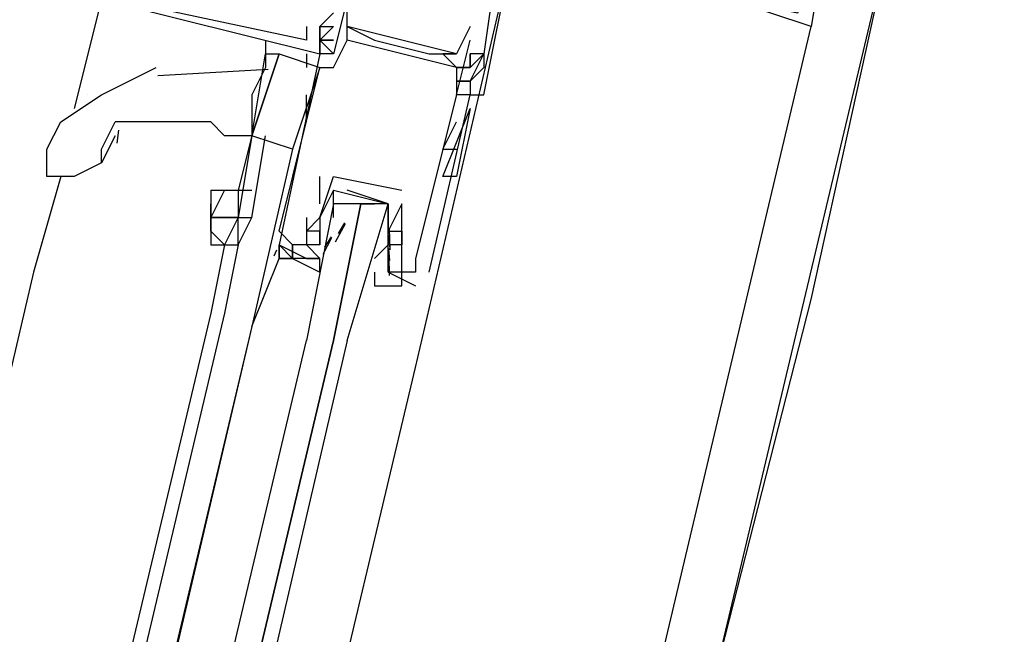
# Model space of a CAD drawing. Header units: feet. Extents: x -79 to 198, y -22 to 181.
# Tile 111 of 256: x 120.867 to 121.829, y 48.117 to 48.718. Entities that reach past the tile are written whole.
import ezdxf

# ---------------------------------------------------------------- set-up
doc = ezdxf.new("R2010")
doc.units = ezdxf.units.FT
doc.layers.add('A-LINEA', color=7, linetype='CONTINUOUS')

msp = doc.modelspace()

# ---------------------------------------------------------------- linework, layer by layer
at = {"layer": 'A-LINEA'}
for p, q in [((119.84, 40.8844), (122.8667, 53.6444)), ((121.2533, 48.3778), (121.3467, 48.7778)), ((120.9467, 48.7378), (120.92, 48.6311)), ((119.8667, 41.2311), (121.64, 48.7111)), ((119.8667, 41.2311), (121.64, 48.7111)), ((121.1467, 48.7111), (121.1467, 48.7111)), ((121.1467, 48.7111), (121.1467, 48.7111)), ((121.1467, 48.7111), (121.1467, 48.7111)), ((121.16, 48.7111), (121.1733, 48.7111)), ((121.16, 48.7111), (121.1733, 48.7111)), ((121.16, 48.7111), (121.16, 48.7111)), ((121.16, 48.7111), (121.16, 48.7111)), ((121.16, 48.7111), (121.1733, 48.7111)), ((121.16, 48.7111), (121.1733, 48.7111)), ((121.16, 48.7111), (121.16, 48.7111)), ((121.16, 48.7111), (121.16, 48.7111)), ((121.16, 48.7111), (121.1733, 48.7111)), ((121.16, 48.7111), (121.1733, 48.7111)), ((121.16, 48.7111), (121.16, 48.7111)), ((121.16, 48.7111), (121.16, 48.7111)), ((121.1867, 48.7111), (121.1867, 48.7111)), ((121.1867, 48.7111), (121.1867, 48.7111)), ((121.3067, 48.7111), (121.3067, 48.7111)), ((121.64, 48.7111), (121.64, 48.7111)), ((121.64, 48.7111), (121.64, 48.7111)), ((121.64, 48.7111), (121.64, 48.7111)), ((121.1067, 48.6978), (121.1067, 48.6844)), ((121.1467, 48.6978), (121.1467, 48.6978)), ((121.1467, 48.6978), (121.1467, 48.6978)), ((121.1467, 48.6978), (121.1467, 48.6978)), ((121.16, 48.6978), (121.16, 48.6978)), ((121.16, 48.6978), (121.16, 48.6978)), ((121.16, 48.6978), (121.16, 48.6978)), ((121.16, 48.6978), (121.16, 48.6978)), ((121.16, 48.6978), (121.16, 48.6978)), ((121.16, 48.6978), (121.16, 48.6978)), ((121.1867, 48.6978), (121.1867, 48.6978)), ((121.2933, 48.6711), (121.1867, 48.6978)), ((121.2933, 48.6711), (121.1867, 48.6978)), ((121.2933, 48.6711), (121.1867, 48.6978)), ((121.2133, 48.6978), (121.2133, 48.6978)), ((121.3067, 48.6978), (121.3067, 48.6978)), ((121.1467, 48.6844), (121.1467, 48.6711)), ((121.16, 48.6844), (121.16, 48.6844)), ((121.16, 48.6844), (121.16, 48.6844)), ((121.16, 48.6844), (121.16, 48.6844)), ((121.16, 48.6844), (121.16, 48.6844)), ((121.16, 48.6844), (121.16, 48.6844)), ((121.16, 48.6844), (121.16, 48.6844)), ((121.16, 48.6844), (121.16, 48.6844)), ((121.1733, 48.6844), (121.1733, 48.6844)), ((121.2667, 48.6844), (121.2667, 48.6844)), ((121.28, 48.6844), (121.28, 48.6844)), ((121.2933, 48.6844), (121.2933, 48.6844)), ((121.2933, 48.6844), (121.2933, 48.6844)), ((121.3067, 48.6844), (121.3067, 48.6844)), ((121.3067, 48.6844), (121.3067, 48.6844)), ((121.3067, 48.6844), (121.3067, 48.6844)), ((121.3067, 48.6711), (121.3067, 48.6844)), ((121.3067, 48.6711), (121.3067, 48.6844)), ((121.32, 48.6844), (121.32, 48.6844)), ((121.32, 48.6844), (121.32, 48.6844)), ((121.32, 48.6844), (121.32, 48.6844)), ((121.32, 48.6844), (121.32, 48.6844)), ((121.32, 48.6844), (121.32, 48.6844)), ((121.32, 48.6844), (121.32, 48.6844)), ((121.1093, 48.669), (121.0017, 48.6628)), ((121.16, 48.6711), (121.1333, 48.5911)), ((121.16, 48.6711), (121.16, 48.6711)), ((121.1733, 48.6711), (121.1733, 48.6711)), ((121.2933, 48.6711), (121.2933, 48.6711)), ((121.3067, 48.6711), (121.3067, 48.6711)), ((121.3067, 48.6711), (121.3067, 48.6711)), ((121.3067, 48.6711), (121.3067, 48.6711)), ((121.3067, 48.6711), (121.3067, 48.6711)), ((121.32, 48.6711), (121.32, 48.6711)), ((121.32, 48.6711), (121.32, 48.6711)), ((121.32, 48.6711), (121.32, 48.6711)), ((121.3067, 48.6578), (121.2933, 48.6578)), ((121.3067, 48.6578), (121.2933, 48.6578)), ((121.3067, 48.6578), (121.3067, 48.6578)), ((121.3067, 48.6578), (121.3067, 48.6578)), ((121.3067, 48.6578), (121.3067, 48.6578)), ((120.9333, 48.6444), (120.9333, 48.6444)), ((121.1467, 48.6178), (121.1467, 48.6444)), ((121.2933, 48.6444), (121.2933, 48.6444)), ((121.2933, 48.6444), (121.2933, 48.6444)), ((121.3067, 48.6444), (121.3067, 48.6444)), ((121.3067, 48.6444), (121.3067, 48.6444)), ((121.3067, 48.6444), (121.3067, 48.6444)), ((121.3067, 48.6444), (121.3067, 48.6444)), ((121.32, 48.6444), (121.32, 48.6444)), ((121.32, 48.6444), (121.32, 48.6444)), ((121.32, 48.6444), (121.32, 48.6444)), ((121.28, 48.5644), (121.3067, 48.6311)), ((121.28, 48.5644), (121.3067, 48.6311)), ((121.3067, 48.6311), (121.3067, 48.6311)), ((121.28, 48.5911), (121.2933, 48.6178)), ((121.2933, 48.6178), (121.2933, 48.6178)), ((120.96, 48.6044), (120.9467, 48.5778)), ((120.9632, 48.6099), (120.9614, 48.5971)), ((121.0933, 48.6044), (121.08, 48.5511)), ((121.0933, 48.6044), (121.0933, 48.6044)), ((121.0933, 48.6044), (121.0933, 48.6044)), ((121.0933, 48.6044), (121.0933, 48.6044)), ((121.28, 48.5911), (121.2933, 48.5911)), ((120.9067, 48.5644), (120.88, 48.4711)), ((121.16, 48.5378), (121.16, 48.5644)), ((121.16, 48.5644), (121.16, 48.5644)), ((121.1733, 48.5644), (121.1733, 48.5644)), ((121.1733, 48.5644), (121.1733, 48.5644)), ((121.2933, 48.5644), (121.2933, 48.5644)), ((121.24, 48.5511), (121.24, 48.5511)), ((121.24, 48.5511), (121.24, 48.5511)), ((121.16, 48.5378), (121.16, 48.5378)), ((121.2, 48.5378), (121.2133, 48.5378)), ((121.24, 48.5378), (121.24, 48.5378)), ((121.24, 48.5378), (121.24, 48.5378)), ((121.1467, 48.5244), (121.1467, 48.5244)), ((121.16, 48.5244), (121.16, 48.5244)), ((121.16, 48.5244), (121.16, 48.5244)), ((121.1733, 48.5244), (121.1733, 48.5244)), ((121.1753, 48.5006), (121.185, 48.5186)), ((121.1782, 48.5089), (121.1844, 48.5191)), ((121.2267, 48.5244), (121.2267, 48.5244)), ((121.12, 48.5111), (121.12, 48.5111)), ((121.1467, 48.5111), (121.1467, 48.5111)), ((121.16, 48.5111), (121.16, 48.5111)), ((121.16, 48.4978), (121.16, 48.5111)), ((121.1733, 48.5111), (121.1733, 48.5111)), ((121.2267, 48.5111), (121.2267, 48.5111)), ((121.2275, 48.5134), (121.2281, 48.493)), ((121.24, 48.5111), (121.24, 48.5111)), ((121.24, 48.5111), (121.24, 48.5111)), ((121.1631, 48.4886), (121.1715, 48.5048)), ((121.1649, 48.4956), (121.1711, 48.5057)), ((121.2268, 48.5076), (121.2278, 48.4957)), ((121.0667, 48.4978), (121.0533, 48.4311)), ((121.08, 48.4978), (121.0667, 48.4311)), ((121.0667, 48.4978), (121.0667, 48.4978)), ((121.1151, 48.4871), (121.1179, 48.4927)), ((121.1151, 48.4871), (121.1179, 48.4927)), ((121.1151, 48.4871), (121.1179, 48.4927)), ((121.12, 48.4978), (121.12, 48.4978)), ((121.1333, 48.4978), (121.1333, 48.4978)), ((121.1467, 48.4978), (121.1467, 48.4978)), ((121.16, 48.4978), (121.16, 48.4978)), ((121.2267, 48.4978), (121.2133, 48.4844)), ((121.2133, 48.4978), (121.2133, 48.4978)), ((121.2267, 48.4978), (121.2267, 48.4978)), ((121.2268, 48.4942), (121.2278, 48.4823)), ((121.24, 48.4978), (121.24, 48.4978)), ((121.1467, 48.4844), (121.1467, 48.4844)), ((121.16, 48.4844), (121.16, 48.4844)), ((121.2133, 48.4844), (121.2133, 48.4844)), ((121.2274, 48.4862), (121.2277, 48.4679)), ((121.2533, 48.4844), (121.2533, 48.4844)), ((120.88, 48.4711), (120.1067, 45.1511)), ((121.2267, 48.4711), (121.2533, 48.4578)), ((121.2267, 48.4711), (121.2267, 48.4711)), ((121.24, 48.4711), (121.24, 48.4711)), ((121.2533, 48.4711), (121.2533, 48.4711)), ((121.2533, 48.4711), (121.2533, 48.4711)), ((121.2667, 48.4711), (121.2667, 48.4711)), ((121.2533, 48.4578), (121.2533, 48.4578)), ((121.0533, 48.4311), (120.2667, 45.1111)), ((121.0667, 48.4311), (120.28, 45.1111)), ((121.0933, 48.4178), (120.3067, 45.0978)), ((121.0933, 48.4178), (120.32, 45.1111)), ((120.4667, 45.0578), (121.2533, 48.3778))]:
    msp.add_line(p, q, dxfattribs=at)
for points in [[(119.9733, 41.4311), (120.0267, 41.6311), (120.0667, 41.8444), (120.1333, 42.0978), (120.2, 42.3644), (120.2667, 42.6711), (120.3467, 43.0044), (120.4267, 43.3511), (120.52, 43.7378), (120.6133, 44.1511), (120.72, 44.5911), (120.84, 45.0578), (120.9467, 45.5644), (121.08, 46.0844), (121.2, 46.6311), (121.3467, 47.2044), (121.48, 47.8178), (121.64, 48.4444), (121.7867, 49.1111), (121.9467, 49.7911)], [(121.6133, 48.8844), (121.6667, 48.8711), (121.64, 48.7111), (121.64, 48.7111), (121.56, 48.7378), (121.56, 48.7511), (121.56, 48.7378), (121.6267, 48.7244), (121.6267, 48.7244), (121.6667, 48.8578), (121.6667, 48.8578), (121.6133, 48.8711), (121.6133, 48.8711), (121.6133, 48.8711), (121.6133, 48.8711), (121.5867, 48.8711), (121.5867, 48.8711), (121.56, 48.8711), (121.56, 48.8844), (121.5867, 48.8844), (121.5867, 48.8711)], [(121.6133, 48.8844), (121.6667, 48.8711), (121.64, 48.7111), (121.64, 48.7111), (121.56, 48.7378), (121.56, 48.7511), (121.56, 48.7378), (121.6267, 48.7244), (121.6267, 48.7244), (121.6667, 48.8578), (121.6667, 48.8578), (121.6133, 48.8711), (121.6133, 48.8711), (121.6133, 48.8711), (121.6133, 48.8711), (121.5867, 48.8711), (121.5867, 48.8711), (121.56, 48.8711), (121.56, 48.8844), (121.5867, 48.8844), (121.5867, 48.8711)], [(121.6133, 48.8844), (121.6667, 48.8711), (121.64, 48.7111), (121.64, 48.7111), (121.56, 48.7378), (121.56, 48.7511), (121.56, 48.7378), (121.6267, 48.7244), (121.6267, 48.7244), (121.6667, 48.8578), (121.6667, 48.8578), (121.6133, 48.8711), (121.6133, 48.8711), (121.6133, 48.8711), (121.6133, 48.8711), (121.5867, 48.8711), (121.5867, 48.8711), (121.56, 48.8711), (121.56, 48.8844), (121.5867, 48.8844), (121.5867, 48.8711)], [(121.1467, 48.7111), (121.1467, 48.6978), (120.96, 48.7378), (120.9867, 48.8578), (121.0533, 48.8444)], [(121.1467, 48.7111), (121.1467, 48.6978), (120.96, 48.7378), (120.9867, 48.8578), (121.0533, 48.8444)], [(121.1467, 48.7111), (121.1467, 48.6978), (120.96, 48.7378), (120.9867, 48.8578), (121.0533, 48.8444)], [(121.3333, 48.7778), (121.32, 48.6844), (121.3067, 48.6844), (121.3067, 48.6711), (121.32, 48.6844), (121.32, 48.6711), (121.3067, 48.6578), (121.3067, 48.6444), (121.32, 48.6444), (121.3467, 48.7778)], [(121.3333, 48.7778), (121.32, 48.6844), (121.3067, 48.6844), (121.3067, 48.6711), (121.32, 48.6844), (121.32, 48.6711), (121.3067, 48.6578), (121.3067, 48.6444), (121.32, 48.6444), (121.3467, 48.7778)], [(121.3333, 48.7778), (121.32, 48.6844), (121.3067, 48.6844), (121.3067, 48.6711), (121.32, 48.6844), (121.32, 48.6711), (121.3067, 48.6578), (121.3067, 48.6444), (121.32, 48.6444), (121.3467, 48.7778)], [(120.9467, 48.7378), (121.16, 48.6844), (121.16, 48.6978), (121.16, 48.6844), (121.16, 48.7111), (121.1733, 48.7244)], [(120.9467, 48.7378), (121.16, 48.6844), (121.16, 48.6978), (121.16, 48.6844), (121.16, 48.7111), (121.1733, 48.7244)], [(120.9467, 48.7378), (121.16, 48.6844), (121.16, 48.6978), (121.16, 48.6844), (121.16, 48.7111), (121.1733, 48.7244)], [(121.1867, 48.7378), (121.1733, 48.6844), (121.16, 48.6844)], [(121.3067, 48.7111), (121.2933, 48.6844), (121.1867, 48.7111), (121.1867, 48.7378)], [(121.12, 48.5111), (121.16, 48.6711), (121.1733, 48.6711), (121.1867, 48.6978), (121.1867, 48.7111), (121.2133, 48.6978), (121.2667, 48.6844), (121.2933, 48.6844), (121.28, 48.6844), (121.2933, 48.6711), (121.2933, 48.6444), (121.2533, 48.4844), (121.2533, 48.4711), (121.24, 48.4711), (121.24, 48.5111), (121.24, 48.5111), (121.24, 48.5378), (121.24, 48.5378)], [(121.16, 48.7111), (121.1733, 48.7111), (121.16, 48.6978), (121.1733, 48.6844)], [(121.16, 48.7111), (121.1733, 48.7111), (121.16, 48.6978), (121.1733, 48.6844)], [(121.16, 48.7111), (121.1733, 48.7111), (121.16, 48.6978), (121.1733, 48.6844)], [(121.1733, 48.6844), (121.16, 48.6978), (121.1733, 48.6978)], [(121.16, 48.6978), (121.1733, 48.6978), (121.16, 48.6978), (121.1733, 48.6844)], [(121.1733, 48.6844), (121.16, 48.6978), (121.1733, 48.6978)], [(121.16, 48.6978), (121.1733, 48.6978), (121.16, 48.6978), (121.1733, 48.6844)], [(121.1733, 48.6844), (121.16, 48.6978), (121.1733, 48.6978)], [(121.16, 48.6978), (121.1733, 48.6978), (121.16, 48.6978), (121.1733, 48.6844)], [(121.2667, 48.4711), (121.3067, 48.6444), (121.2933, 48.6444), (121.3067, 48.6978)], [(121.1067, 48.6844), (121.1067, 48.6711), (121.0933, 48.6444), (121.0933, 48.6178), (121.0933, 48.6044), (121.0933, 48.6044), (121.08, 48.5511)], [(121.1333, 48.5911), (121.0933, 48.6044), (121.12, 48.6844), (121.16, 48.6711)], [(121.0933, 48.6044), (121.0933, 48.6044), (121.1067, 48.6844), (121.12, 48.6844), (121.0933, 48.6044), (121.0933, 48.6044), (121.0933, 48.6044)], [(121.16, 48.6844), (121.12, 48.4978), (121.1467, 48.4844), (121.16, 48.4844)], [(121.3067, 48.6578), (121.3067, 48.6578), (121.3067, 48.6578), (121.32, 48.6844), (121.32, 48.6711), (121.3067, 48.6578)], [(120.8933, 48.5778), (120.8933, 48.5911), (120.9067, 48.6178), (120.9467, 48.6444), (121, 48.6711)], [(121.2933, 48.6711), (121.3067, 48.6711), (121.2933, 48.6711)], [(121.3067, 48.6711), (121.3067, 48.6711), (121.3067, 48.6711)], [(121.2933, 48.6578), (121.3067, 48.6578), (121.2933, 48.6578)], [(121.3067, 48.6311), (121.3067, 48.6311), (121.2933, 48.5644), (121.28, 48.5644)], [(120.9467, 48.5778), (120.9467, 48.5911), (120.96, 48.6178)], [(121.0933, 48.6044), (121.0667, 48.6044), (121.0533, 48.6178), (121.04, 48.6178), (121.0267, 48.6178), (121.0133, 48.6178), (121, 48.6178), (120.9867, 48.6178), (120.9733, 48.6178), (120.96, 48.6178)], [(121.0933, 48.6044), (121.08, 48.5244), (121.0933, 48.5244), (121.1067, 48.6044)], [(121.1333, 48.5911), (121.0933, 48.4178), (121.12, 48.4844), (121.1333, 48.4844), (121.1333, 48.4978)], [(120.9467, 48.5778), (120.92, 48.5644), (120.8933, 48.5644), (120.8933, 48.5778)], [(121.16, 48.5111), (121.1467, 48.5111), (121.16, 48.5244), (121.1733, 48.5644), (121.24, 48.5511)], [(121.1733, 48.5644), (121.1733, 48.5644), (121.24, 48.5511)], [(121.0533, 48.5511), (121.0667, 48.5511), (121.08, 48.5511), (121.0933, 48.5511)], [(121.0667, 48.5511), (121.0533, 48.5244), (121.08, 48.5244)], [(121.0533, 48.5511), (121.0533, 48.5378), (121.0533, 48.5244)], [(121.08, 48.5511), (121.08, 48.5244), (121.08, 48.5244), (121.08, 48.5244)], [(121.1733, 48.5511), (121.16, 48.5244), (121.16, 48.5111), (121.16, 48.4978), (121.1467, 48.4978), (121.16, 48.4844), (121.1467, 48.4844), (121.1333, 48.4844), (121.16, 48.4711), (121.16, 48.4844)], [(121.1733, 48.5244), (121.1733, 48.5378), (121.1733, 48.5511), (121.2267, 48.5378), (121.2267, 48.5244), (121.2267, 48.5111)], [(121.2133, 48.4711), (121.2133, 48.4578), (121.24, 48.4578), (121.24, 48.4711), (121.2267, 48.4711), (121.2267, 48.4844), (121.2267, 48.4978), (121.2267, 48.5111), (121.2267, 48.5378), (121.1867, 48.5511)], [(121.0533, 48.5111), (121.0533, 48.5111), (121.0533, 48.5244), (121.0533, 48.5244), (121.0533, 48.5244), (121.0533, 48.5378)], [(121.1867, 48.4044), (121.2267, 48.5378), (121.2133, 48.5378), (121.2, 48.5378), (121.1733, 48.4044), (121.2, 48.5378), (121.1867, 48.5378), (121.1733, 48.5378), (121.1467, 48.4044)], [(121.24, 48.5378), (121.2267, 48.5111), (121.24, 48.5111), (121.24, 48.4978), (121.2267, 48.4978)], [(121.08, 48.5244), (121.0533, 48.5244), (121.0533, 48.5111), (121.0667, 48.4978)], [(121.0667, 48.4978), (121.08, 48.4978), (121.08, 48.5244), (121.0667, 48.4978)], [(121.08, 48.4978), (121.08, 48.4978), (121.0933, 48.5244)], [(121.1467, 48.5244), (121.1467, 48.4978), (121.1333, 48.4978), (121.12, 48.5111)], [(121.0533, 48.5111), (121.0533, 48.4978), (121.0667, 48.4978), (121.08, 48.4978), (121.08, 48.4978)], [(121.0533, 48.5111), (121.0533, 48.5111), (121.0533, 48.4978)], [(121.08, 48.4978), (121.08, 48.4978), (121.08, 48.4978)], [(121.12, 48.4844), (121.12, 48.4978), (121.12, 48.4844), (121.12, 48.4978), (121.1333, 48.4844), (121.1333, 48.4978)], [(121.1333, 48.4978), (121.1333, 48.4844), (121.12, 48.4844)], [(121.12, 48.4844), (121.12, 48.4978), (121.12, 48.4844), (121.12, 48.4978), (121.1333, 48.4844), (121.1333, 48.4978)], [(121.1333, 48.4978), (121.1333, 48.4844), (121.12, 48.4844)], [(121.12, 48.4844), (121.12, 48.4978), (121.12, 48.4844), (121.12, 48.4978), (121.1333, 48.4844), (121.1333, 48.4978)], [(121.1867, 48.4044), (120.4, 45.0178), (120.3867, 45.0178), (120.3733, 45.0178), (120.3733, 45.0311), (121.1733, 48.4044), (120.3733, 45.0311), (120.36, 45.0178), (120.36, 45.0311), (120.3467, 45.0311), (121.1467, 48.4044)]]:
    msp.add_lwpolyline(points, dxfattribs=at)
msp.add_lwpolyline([(121.16, 48.6844), (121.16, 48.6844), (121.16, 48.7111), (121.16, 48.7111)], close=True, dxfattribs=at)
msp.add_lwpolyline([(121.16, 48.6844), (121.16, 48.6844), (121.16, 48.7111), (121.16, 48.7111)], close=True, dxfattribs=at)
msp.add_lwpolyline([(121.16, 48.6844), (121.16, 48.6844), (121.16, 48.7111), (121.16, 48.7111)], close=True, dxfattribs=at)

doc.saveas('drawing.dxf')
